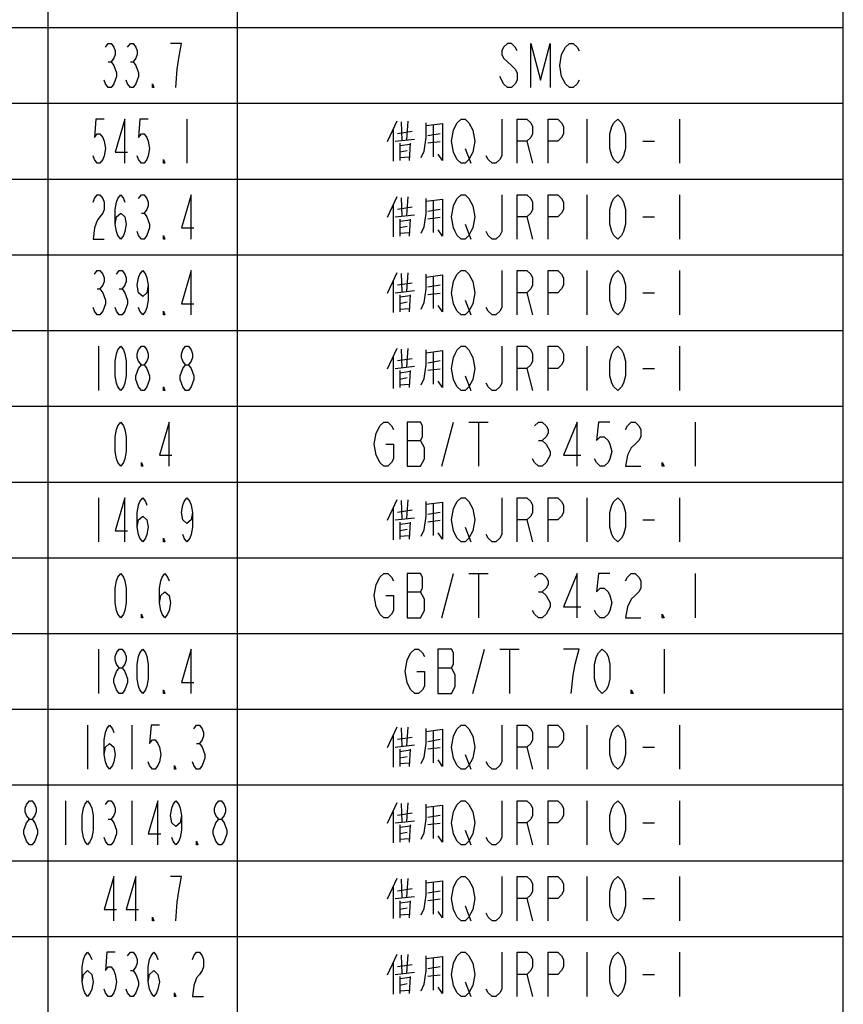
# Model space of a CAD drawing. Header units: millimetres. Extents: x 0 to 5902, y 0 to 4136.
# Tile 16 of 59: x 5568 to 5894, y 723 to 1113. Entities that reach past the tile are written whole.
import ezdxf

# ---------------------------------------------------------------- set-up
doc = ezdxf.new("R2010")
doc.units = ezdxf.units.MM
doc.header["$LTSCALE"] = 81.675
doc.layers.get('0').update_dxf_attribs({"linetype": 'CONTINUOUS'})
doc.layers.add('010008340000_DXF_TABLE', color=7, linetype='CONTINUOUS')

# ---------------------------------------------------------------- blocks, each defined once
blk = doc.blocks.new('TABLE_BL0', base_point=(5418.04, 2054.83))
at = {"layer": '010008340000_DXF_TABLE', "color": 2, "linetype": 'Continuous'}
for p, q in [((5579.17, 360.25), (5579.17, 3780.25)), ((5654.17, 330.25), (5654.17, 3780.25)), ((5894.17, 330.25), (5894.17, 3780.25)), ((4934.17, 1110.25), (5894.17, 1110.25)), ((4934.17, 1080.25), (5894.17, 1080.25)), ((4934.17, 1050.25), (5894.17, 1050.25)), ((4934.17, 1020.25), (5894.17, 1020.25)), ((4934.17, 990.25), (5894.17, 990.25)), ((4934.17, 960.25), (5894.17, 960.25)), ((4934.17, 930.25), (5894.17, 930.25)), ((4934.17, 900.25), (5894.17, 900.25)), ((4934.17, 870.25), (5894.17, 870.25)), ((4934.17, 840.25), (5894.17, 840.25)), ((4934.17, 810.25), (5894.17, 810.25)), ((4934.17, 780.25), (5894.17, 780.25)), ((4934.17, 750.25), (5894.17, 750.25))]:
    blk.add_line(p, q, dxfattribs=at)
at = {"layer": '010008340000_DXF_TABLE', "color": 5, "linetype": 'Continuous'}
for p, q in [((5603, 1096.71), (5604.09, 1096.71)), ((5611.75, 1096.71), (5612.84, 1096.71)), ((5634.17, 1074), (5634.17, 1056.5)), ((5717.29, 1073.16), (5713.5, 1064.97)), ((5719.04, 1072.88), (5719.34, 1065.54)), ((5721.67, 1073.16), (5721.09, 1065.82)), ((5792.54, 1074), (5792.54, 1056.5)), ((5829.29, 1074), (5829.29, 1056.5)), ((5715.84, 1069.77), (5715.84, 1057.35)), ((5717.59, 1068.36), (5723.42, 1069.21)), ((5728.96, 1071.46), (5735.38, 1072.31)), ((5731.88, 1059.04), (5731.88, 1071.46)), ((5716.71, 1065.25), (5724.29, 1066.1)), ((5729.54, 1067.51), (5734.5, 1068.36)), ((5734.5, 1064.97), (5729.54, 1064.41)), ((5768.81, 1065.25), (5771.11, 1056.5)), ((5814.75, 1065.25), (5819.34, 1065.25)), ((5718.46, 1064.41), (5718.46, 1057.63)), ((5718.46, 1063.56), (5722.54, 1064.13)), ((5718.46, 1061.02), (5721.38, 1061.58)), ((5722.54, 1064.41), (5722.25, 1057.63)), ((5744.31, 1062.34), (5746.61, 1056.5)), ((5718.46, 1058.76), (5722.25, 1059.04)), ((5717.29, 1043.16), (5713.5, 1034.97)), ((5719.04, 1042.88), (5719.34, 1035.54)), ((5721.67, 1043.16), (5721.09, 1035.82)), ((5728.96, 1041.46), (5735.38, 1042.31)), ((5731.88, 1029.04), (5731.88, 1041.46)), ((5792.54, 1044), (5792.54, 1026.5)), ((5829.29, 1044), (5829.29, 1026.5)), ((5715.84, 1039.77), (5715.84, 1027.35)), ((5717.59, 1038.36), (5723.42, 1039.21)), ((5729.54, 1037.51), (5734.5, 1038.36)), ((5616.12, 1036.71), (5617.22, 1036.71)), ((5716.71, 1035.25), (5724.29, 1036.1)), ((5718.46, 1034.41), (5718.46, 1027.63)), ((5718.46, 1033.56), (5722.54, 1034.13)), ((5722.54, 1034.41), (5722.25, 1027.63)), ((5734.5, 1034.97), (5729.54, 1034.41)), ((5768.81, 1035.25), (5771.11, 1026.5)), ((5814.75, 1035.25), (5819.34, 1035.25)), ((5718.46, 1031.02), (5721.38, 1031.58)), ((5744.31, 1032.34), (5746.61, 1026.5)), ((5718.46, 1028.76), (5722.25, 1029.04)), ((5792.54, 1014), (5792.54, 996.5)), ((5829.29, 1014), (5829.29, 996.5)), ((5717.29, 1013.16), (5713.5, 1004.97)), ((5719.04, 1012.88), (5719.34, 1005.54)), ((5721.67, 1013.16), (5721.09, 1005.82)), ((5728.96, 1011.46), (5735.38, 1012.31)), ((5731.88, 999.04), (5731.88, 1011.46)), ((5598.62, 1006.71), (5599.72, 1006.71)), ((5607.37, 1006.71), (5608.47, 1006.71)), ((5715.84, 1009.77), (5715.84, 997.35)), ((5717.59, 1008.36), (5723.42, 1009.21)), ((5729.54, 1007.51), (5734.5, 1008.36)), ((5716.71, 1005.25), (5724.29, 1006.1)), ((5718.46, 1004.41), (5718.46, 997.63)), ((5718.46, 1003.56), (5722.54, 1004.13)), ((5722.54, 1004.41), (5722.25, 997.63)), ((5734.5, 1004.97), (5729.54, 1004.41)), ((5744.31, 1002.34), (5746.61, 996.5)), ((5768.81, 1005.25), (5771.11, 996.5)), ((5814.75, 1005.25), (5819.34, 1005.25)), ((5718.46, 1001.02), (5721.38, 1001.59)), ((5718.46, 998.76), (5722.25, 999.04)), ((5599.17, 984), (5599.17, 966.5)), ((5717.29, 983.16), (5713.5, 974.97)), ((5719.04, 982.88), (5719.34, 975.54)), ((5721.67, 983.16), (5721.09, 975.82)), ((5792.54, 984), (5792.54, 966.5)), ((5829.29, 984), (5829.29, 966.5)), ((5715.84, 979.77), (5715.84, 967.35)), ((5717.59, 978.36), (5723.42, 979.21)), ((5728.96, 981.46), (5735.38, 982.31)), ((5731.88, 969.04), (5731.88, 981.46)), ((5716.71, 975.25), (5724.29, 976.1)), ((5729.54, 977.51), (5734.5, 978.36)), ((5768.81, 975.25), (5771.11, 966.5)), ((5814.75, 975.25), (5819.34, 975.25)), ((5718.46, 974.41), (5718.46, 967.63)), ((5718.46, 973.56), (5722.54, 974.13)), ((5718.46, 971.02), (5721.38, 971.59)), ((5722.54, 974.41), (5722.25, 967.63)), ((5734.5, 974.97), (5729.54, 974.41)), ((5744.31, 972.34), (5746.61, 966.5)), ((5718.46, 968.76), (5722.25, 969.04)), ((5735.12, 936.5), (5739.72, 954)), ((5745.84, 954), (5753.5, 954)), ((5749.67, 954), (5749.67, 936.5)), ((5835.42, 954), (5835.42, 936.5)), ((5721.34, 946.71), (5726.7, 946.71)), ((5773.4, 946.71), (5774.93, 946.71)), ((5599.17, 924), (5599.17, 906.5)), ((5717.29, 923.16), (5713.5, 914.97)), ((5719.04, 922.88), (5719.34, 915.54)), ((5721.67, 923.16), (5721.09, 915.82)), ((5728.96, 921.46), (5735.38, 922.31)), ((5731.88, 909.04), (5731.88, 921.46)), ((5792.54, 924), (5792.54, 906.5)), ((5829.29, 924), (5829.29, 906.5)), ((5715.84, 919.77), (5715.84, 907.35)), ((5717.59, 918.36), (5723.42, 919.21)), ((5729.54, 917.51), (5734.5, 918.36)), ((5716.71, 915.25), (5724.29, 916.1)), ((5718.46, 914.41), (5718.46, 907.63)), ((5718.46, 913.56), (5722.54, 914.13)), ((5722.54, 914.41), (5722.25, 907.63)), ((5734.5, 914.97), (5729.54, 914.41)), ((5768.81, 915.25), (5771.11, 906.5)), ((5814.75, 915.25), (5819.34, 915.25)), ((5718.46, 911.02), (5721.38, 911.58)), ((5718.46, 908.76), (5722.25, 909.04)), ((5744.31, 912.34), (5746.61, 906.5)), ((5735.12, 876.5), (5739.72, 894)), ((5745.84, 894), (5753.5, 894)), ((5749.67, 894), (5749.67, 876.5)), ((5835.42, 894), (5835.42, 876.5)), ((5721.34, 886.71), (5726.7, 886.71)), ((5773.4, 886.71), (5774.93, 886.71)), ((5599.17, 864), (5599.17, 846.5)), ((5747.37, 846.5), (5751.97, 864)), ((5758.09, 864), (5765.75, 864)), ((5761.92, 864), (5761.92, 846.5)), ((5823.17, 864), (5823.17, 846.5)), ((5733.59, 856.71), (5738.95, 856.71)), ((5594.79, 834), (5594.79, 816.5)), ((5612.29, 834), (5612.29, 816.5)), ((5717.29, 833.16), (5713.5, 824.97)), ((5719.04, 832.88), (5719.34, 825.54)), ((5721.67, 833.16), (5721.09, 825.82)), ((5728.96, 831.46), (5735.38, 832.31)), ((5731.88, 819.04), (5731.88, 831.46)), ((5792.54, 834), (5792.54, 816.5)), ((5829.29, 834), (5829.29, 816.5)), ((5715.84, 829.77), (5715.84, 817.35)), ((5717.59, 828.36), (5723.42, 829.21)), ((5729.54, 827.51), (5734.5, 828.36)), ((5638, 826.71), (5639.09, 826.71)), ((5716.71, 825.25), (5724.29, 826.1)), ((5718.46, 824.41), (5718.46, 817.63)), ((5718.46, 823.56), (5722.54, 824.13)), ((5722.54, 824.41), (5722.25, 817.63)), ((5734.5, 824.97), (5729.54, 824.41)), ((5768.81, 825.25), (5771.11, 816.5)), ((5814.75, 825.25), (5819.34, 825.25)), ((5718.46, 821.02), (5721.38, 821.58)), ((5718.46, 818.76), (5722.25, 819.04)), ((5744.31, 822.34), (5746.61, 816.5)), ((5586.04, 804), (5586.04, 786.5)), ((5612.29, 804), (5612.29, 786.5)), ((5792.54, 804), (5792.54, 786.5)), ((5829.29, 804), (5829.29, 786.5)), ((5717.29, 803.16), (5713.5, 794.97)), ((5715.84, 799.77), (5715.84, 787.35)), ((5719.04, 802.88), (5719.34, 795.54)), ((5721.67, 803.16), (5721.09, 795.82)), ((5728.96, 801.46), (5735.38, 802.31)), ((5731.88, 789.04), (5731.88, 801.46)), ((5603, 796.71), (5604.09, 796.71)), ((5716.71, 795.25), (5724.29, 796.1)), ((5717.59, 798.36), (5723.42, 799.21)), ((5729.54, 797.51), (5734.5, 798.36)), ((5718.46, 794.41), (5718.46, 787.63)), ((5718.46, 793.56), (5722.54, 794.13)), ((5722.54, 794.41), (5722.25, 787.63)), ((5734.5, 794.97), (5729.54, 794.41)), ((5744.31, 792.34), (5746.61, 786.5)), ((5768.81, 795.25), (5771.11, 786.5)), ((5814.75, 795.25), (5819.34, 795.25)), ((5718.46, 791.02), (5721.38, 791.58)), ((5718.46, 788.76), (5722.25, 789.04)), ((5717.29, 773.16), (5713.5, 764.97)), ((5719.04, 772.88), (5719.34, 765.54)), ((5721.67, 773.16), (5721.09, 765.82)), ((5728.96, 771.46), (5735.38, 772.31)), ((5792.54, 774), (5792.54, 756.5)), ((5829.29, 774), (5829.29, 756.5)), ((5715.84, 769.77), (5715.84, 757.35)), ((5717.59, 768.36), (5723.42, 769.21)), ((5729.54, 767.51), (5734.5, 768.36)), ((5731.88, 759.04), (5731.88, 771.46)), ((5716.71, 765.25), (5724.29, 766.1)), ((5718.46, 764.41), (5718.46, 757.63)), ((5722.54, 764.41), (5722.25, 757.63)), ((5734.5, 764.97), (5729.54, 764.41)), ((5768.81, 765.25), (5771.11, 756.5)), ((5814.75, 765.25), (5819.34, 765.25)), ((5718.46, 763.56), (5722.54, 764.13)), ((5718.46, 761.02), (5721.38, 761.58)), ((5744.31, 762.34), (5746.61, 756.5)), ((5718.46, 758.76), (5722.25, 759.04)), ((5717.29, 743.16), (5713.5, 734.97)), ((5719.04, 742.88), (5719.34, 735.54)), ((5721.67, 743.16), (5721.09, 735.82)), ((5728.96, 741.46), (5735.38, 742.31)), ((5731.88, 729.04), (5731.88, 741.46)), ((5792.54, 744), (5792.54, 726.5)), ((5829.29, 744), (5829.29, 726.5)), ((5715.84, 739.77), (5715.84, 727.35)), ((5717.59, 738.36), (5723.42, 739.21)), ((5729.54, 737.51), (5734.5, 738.36)), ((5611.75, 736.71), (5612.84, 736.71)), ((5716.71, 735.25), (5724.29, 736.1)), ((5718.46, 734.41), (5718.46, 727.63)), ((5718.46, 733.56), (5722.54, 734.13)), ((5722.54, 734.41), (5722.25, 727.63)), ((5734.5, 734.97), (5729.54, 734.41)), ((5768.81, 735.25), (5771.11, 726.5)), ((5814.75, 735.25), (5819.34, 735.25)), ((5718.46, 731.02), (5721.38, 731.58)), ((5744.31, 732.34), (5746.61, 726.5)), ((5718.46, 728.76), (5722.25, 729.04))]:
    blk.add_line(p, q, dxfattribs=at)
for points in [[(5601.9, 1102.55), (5603, 1104), (5604.09, 1104), (5605.18, 1102.55), (5605.73, 1101.09), (5605.73, 1099.63), (5605.18, 1098.17), (5604.09, 1096.71), (5605.18, 1095.25), (5605.73, 1093.8), (5606.28, 1092.34), (5606.28, 1090.88), (5605.73, 1089.42), (5605.18, 1087.96), (5604.09, 1086.5), (5603, 1086.5), (5601.9, 1087.96), (5601.36, 1089.42)], [(5610.65, 1102.55), (5611.75, 1104), (5612.84, 1104), (5613.93, 1102.55), (5614.48, 1101.09), (5614.48, 1099.63), (5613.93, 1098.17), (5612.84, 1096.71), (5613.93, 1095.25), (5614.48, 1093.8), (5615.03, 1092.34), (5615.03, 1090.88), (5614.48, 1089.42), (5613.93, 1087.96), (5612.84, 1086.5), (5611.75, 1086.5), (5610.65, 1087.96), (5610.11, 1089.42)], [(5629.79, 1086.5), (5630.34, 1093.8), (5630.89, 1098.17), (5631.43, 1101.09), (5631.98, 1104), (5627.61, 1104)], [(5764.98, 1101.09), (5764.22, 1102.55), (5762.68, 1104), (5761.15, 1104), (5759.62, 1102.55), (5758.86, 1101.09), (5758.86, 1099.63), (5759.62, 1098.17), (5761.15, 1096.71), (5762.68, 1095.25), (5764.22, 1093.8), (5764.98, 1092.34), (5764.98, 1089.42), (5764.22, 1087.96), (5762.68, 1086.5), (5761.15, 1086.5), (5759.62, 1087.96), (5758.86, 1089.42), (5758.09, 1090.88)], [(5770.34, 1086.5), (5770.34, 1104), (5774.17, 1089.42), (5778, 1104), (5778, 1086.5)], [(5789.48, 1089.42), (5788.72, 1087.96), (5787.18, 1086.5), (5785.65, 1086.5), (5784.12, 1087.96), (5783.36, 1089.42), (5782.59, 1090.88), (5781.83, 1095.25), (5782.59, 1099.63), (5783.36, 1101.09), (5784.12, 1102.55), (5785.65, 1104), (5787.18, 1104), (5788.72, 1102.55), (5789.48, 1101.09)], [(5621.04, 1086.5), (5620.5, 1086.5), (5620.5, 1087.96), (5621.04, 1086.5)], [(5601.36, 1074), (5598.08, 1074), (5597.53, 1066.71), (5598.62, 1068.17), (5599.72, 1068.17), (5600.81, 1066.71), (5601.36, 1065.25), (5601.9, 1062.34), (5601.36, 1059.42), (5600.81, 1057.96), (5599.72, 1056.5), (5598.62, 1056.5), (5597.53, 1057.96), (5596.98, 1059.42)], [(5609.56, 1056.5), (5609.56, 1074), (5605.73, 1060.88), (5610.65, 1060.88)], [(5618.86, 1074), (5615.57, 1074), (5615.03, 1066.71), (5616.12, 1068.17), (5617.22, 1068.17), (5618.31, 1066.71), (5618.86, 1065.25), (5619.4, 1062.34), (5618.86, 1059.42), (5618.31, 1057.96), (5617.22, 1056.5), (5616.12, 1056.5), (5615.03, 1057.96), (5614.48, 1059.42)], [(5726.92, 1058.76), (5728.09, 1061.3), (5728.96, 1066.67), (5728.96, 1072.59)], [(5746.61, 1059.42), (5745.84, 1057.96), (5744.31, 1056.5), (5742.78, 1056.5), (5741.25, 1057.96), (5740.48, 1059.42), (5739.72, 1060.88), (5738.95, 1065.25), (5739.72, 1069.63), (5740.48, 1071.09), (5741.25, 1072.55), (5742.78, 1074), (5744.31, 1074), (5745.84, 1072.55), (5746.61, 1071.09), (5747.37, 1069.63), (5748.14, 1065.25), (5747.37, 1060.88), (5746.61, 1059.42)], [(5758.86, 1074), (5758.86, 1059.42), (5758.09, 1057.96), (5756.56, 1056.5), (5755.03, 1056.5), (5753.5, 1057.96), (5752.73, 1059.42)], [(5764.98, 1056.5), (5764.98, 1074), (5768.81, 1074), (5770.34, 1072.55), (5771.11, 1071.09), (5771.11, 1068.17), (5770.34, 1066.71), (5768.81, 1065.25), (5764.98, 1065.25)], [(5777.23, 1056.5), (5777.23, 1074), (5781.06, 1074), (5782.59, 1072.55), (5783.36, 1071.09), (5783.36, 1068.17), (5782.59, 1066.71), (5781.06, 1065.25), (5777.23, 1065.25)], [(5804.79, 1056.5), (5803.26, 1057.96), (5802.5, 1059.42), (5801.73, 1062.34), (5801.73, 1068.17), (5802.5, 1071.09), (5803.26, 1072.55), (5804.79, 1074), (5806.33, 1072.55), (5807.09, 1071.09), (5807.86, 1068.17), (5807.86, 1062.34), (5807.09, 1059.42), (5806.33, 1057.96), (5804.79, 1056.5)], [(5735.38, 1072.31), (5735.38, 1057.63), (5733.63, 1060.17)], [(5625.42, 1056.5), (5624.87, 1056.5), (5624.87, 1057.96), (5625.42, 1056.5)], [(5596.98, 1041.09), (5597.53, 1042.55), (5598.62, 1044), (5599.72, 1044), (5600.81, 1042.55), (5601.36, 1041.09), (5601.36, 1038.17), (5600.81, 1036.71), (5599.72, 1035.25), (5598.62, 1033.8), (5597.53, 1030.88), (5596.98, 1026.5), (5601.36, 1026.5)], [(5605.73, 1032.34), (5606.28, 1035.25), (5607.92, 1036.71), (5609.56, 1035.25), (5610.11, 1032.34), (5609.56, 1029.42), (5609.01, 1027.96), (5607.92, 1026.5), (5606.83, 1027.96), (5606.28, 1029.42), (5605.73, 1032.34), (5605.73, 1038.17), (5606.28, 1041.09), (5606.83, 1042.55), (5607.92, 1044), (5609.01, 1042.55), (5609.56, 1041.09)], [(5615.03, 1042.55), (5616.12, 1044), (5617.22, 1044), (5618.31, 1042.55), (5618.86, 1041.09), (5618.86, 1039.63), (5618.31, 1038.17), (5617.22, 1036.71), (5618.31, 1035.25), (5618.86, 1033.8), (5619.4, 1032.34), (5619.4, 1030.88), (5618.86, 1029.42), (5618.31, 1027.96), (5617.22, 1026.5), (5616.12, 1026.5), (5615.03, 1027.96), (5614.48, 1029.42)], [(5635.81, 1026.5), (5635.81, 1044), (5631.98, 1030.88), (5636.9, 1030.88)], [(5726.92, 1028.76), (5728.09, 1031.3), (5728.96, 1036.67), (5728.96, 1042.59)], [(5735.38, 1042.31), (5735.38, 1027.63), (5733.63, 1030.17)], [(5746.61, 1029.42), (5745.84, 1027.96), (5744.31, 1026.5), (5742.78, 1026.5), (5741.25, 1027.96), (5740.48, 1029.42), (5739.72, 1030.88), (5738.95, 1035.25), (5739.72, 1039.63), (5740.48, 1041.09), (5741.25, 1042.55), (5742.78, 1044), (5744.31, 1044), (5745.84, 1042.55), (5746.61, 1041.09), (5747.37, 1039.63), (5748.14, 1035.25), (5747.37, 1030.88), (5746.61, 1029.42)], [(5758.86, 1044), (5758.86, 1029.42), (5758.09, 1027.96), (5756.56, 1026.5), (5755.03, 1026.5), (5753.5, 1027.96), (5752.73, 1029.42)], [(5764.98, 1026.5), (5764.98, 1044), (5768.81, 1044), (5770.34, 1042.55), (5771.11, 1041.09), (5771.11, 1038.17), (5770.34, 1036.71), (5768.81, 1035.25), (5764.98, 1035.25)], [(5777.23, 1026.5), (5777.23, 1044), (5781.06, 1044), (5782.59, 1042.55), (5783.36, 1041.09), (5783.36, 1038.17), (5782.59, 1036.71), (5781.06, 1035.25), (5777.23, 1035.25)], [(5804.79, 1026.5), (5803.26, 1027.96), (5802.5, 1029.42), (5801.73, 1032.34), (5801.73, 1038.17), (5802.5, 1041.09), (5803.26, 1042.55), (5804.79, 1044), (5806.33, 1042.55), (5807.09, 1041.09), (5807.86, 1038.17), (5807.86, 1032.34), (5807.09, 1029.42), (5806.33, 1027.96), (5804.79, 1026.5)], [(5625.42, 1026.5), (5624.87, 1026.5), (5624.87, 1027.96), (5625.42, 1026.5)], [(5597.53, 1012.55), (5598.62, 1014), (5599.72, 1014), (5600.81, 1012.55), (5601.36, 1011.09), (5601.36, 1009.63), (5600.81, 1008.17), (5599.72, 1006.71), (5600.81, 1005.25), (5601.36, 1003.8), (5601.9, 1002.34), (5601.9, 1000.88), (5601.36, 999.42), (5600.81, 997.96), (5599.72, 996.5), (5598.62, 996.5), (5597.53, 997.96), (5596.98, 999.42)], [(5606.28, 1012.55), (5607.37, 1014), (5608.47, 1014), (5609.56, 1012.55), (5610.11, 1011.09), (5610.11, 1009.63), (5609.56, 1008.17), (5608.47, 1006.71), (5609.56, 1005.25), (5610.11, 1003.8), (5610.65, 1002.34), (5610.65, 1000.88), (5610.11, 999.42), (5609.56, 997.96), (5608.47, 996.5), (5607.37, 996.5), (5606.28, 997.96), (5605.73, 999.42)], [(5618.86, 1008.17), (5618.31, 1005.25), (5616.67, 1003.8), (5615.03, 1005.25), (5614.48, 1008.17), (5615.03, 1011.09), (5615.57, 1012.55), (5616.67, 1014), (5617.76, 1012.55), (5618.31, 1011.09), (5618.86, 1008.17), (5618.86, 1002.34), (5618.31, 999.42), (5617.76, 997.96), (5616.67, 996.5), (5615.57, 997.96), (5615.03, 999.42)], [(5635.81, 996.5), (5635.81, 1014), (5631.98, 1000.88), (5636.9, 1000.88)], [(5746.61, 999.42), (5745.84, 997.96), (5744.31, 996.5), (5742.78, 996.5), (5741.25, 997.96), (5740.48, 999.42), (5739.72, 1000.88), (5738.95, 1005.25), (5739.72, 1009.63), (5740.48, 1011.09), (5741.25, 1012.55), (5742.78, 1014), (5744.31, 1014), (5745.84, 1012.55), (5746.61, 1011.09), (5747.37, 1009.63), (5748.14, 1005.25), (5747.37, 1000.88), (5746.61, 999.42)], [(5758.86, 1014), (5758.86, 999.42), (5758.09, 997.96), (5756.56, 996.5), (5755.03, 996.5), (5753.5, 997.96), (5752.73, 999.42)], [(5764.98, 996.5), (5764.98, 1014), (5768.81, 1014), (5770.34, 1012.55), (5771.11, 1011.09), (5771.11, 1008.17), (5770.34, 1006.71), (5768.81, 1005.25), (5764.98, 1005.25)], [(5777.23, 996.5), (5777.23, 1014), (5781.06, 1014), (5782.59, 1012.55), (5783.36, 1011.09), (5783.36, 1008.17), (5782.59, 1006.71), (5781.06, 1005.25), (5777.23, 1005.25)], [(5804.79, 996.5), (5803.26, 997.96), (5802.5, 999.42), (5801.73, 1002.34), (5801.73, 1008.17), (5802.5, 1011.09), (5803.26, 1012.55), (5804.79, 1014), (5806.33, 1012.55), (5807.09, 1011.09), (5807.86, 1008.17), (5807.86, 1002.34), (5807.09, 999.42), (5806.33, 997.96), (5804.79, 996.5)], [(5726.92, 998.76), (5728.09, 1001.3), (5728.96, 1006.67), (5728.96, 1012.59)], [(5735.38, 1012.31), (5735.38, 997.63), (5733.63, 1000.17)], [(5625.42, 996.5), (5624.87, 996.5), (5624.87, 997.96), (5625.42, 996.5)], [(5607.92, 966.5), (5606.83, 967.96), (5606.28, 969.42), (5605.73, 972.34), (5605.73, 978.17), (5606.28, 981.09), (5606.83, 982.55), (5607.92, 984), (5609.01, 982.55), (5609.56, 981.09), (5610.11, 978.17), (5610.11, 972.34), (5609.56, 969.42), (5609.01, 967.96), (5607.92, 966.5)], [(5616.12, 976.71), (5615.03, 978.17), (5614.48, 979.63), (5614.48, 981.09), (5615.03, 982.55), (5616.12, 984), (5617.22, 984), (5618.31, 982.55), (5618.86, 981.09), (5618.86, 979.63), (5618.31, 978.17), (5617.22, 976.71)], [(5633.62, 976.71), (5632.53, 978.17), (5631.98, 979.63), (5631.98, 981.09), (5632.53, 982.55), (5633.62, 984), (5634.72, 984), (5635.81, 982.55), (5636.36, 981.09), (5636.36, 979.63), (5635.81, 978.17), (5634.72, 976.71)], [(5746.61, 969.42), (5745.84, 967.96), (5744.31, 966.5), (5742.78, 966.5), (5741.25, 967.96), (5740.48, 969.42), (5739.72, 970.88), (5738.95, 975.25), (5739.72, 979.63), (5740.48, 981.09), (5741.25, 982.55), (5742.78, 984), (5744.31, 984), (5745.84, 982.55), (5746.61, 981.09), (5747.37, 979.63), (5748.14, 975.25), (5747.37, 970.88), (5746.61, 969.42)], [(5758.86, 984), (5758.86, 969.42), (5758.09, 967.96), (5756.56, 966.5), (5755.03, 966.5), (5753.5, 967.96), (5752.73, 969.42)], [(5764.98, 966.5), (5764.98, 984), (5768.81, 984), (5770.34, 982.55), (5771.11, 981.09), (5771.11, 978.17), (5770.34, 976.71), (5768.81, 975.25), (5764.98, 975.25)], [(5777.23, 966.5), (5777.23, 984), (5781.06, 984), (5782.59, 982.55), (5783.36, 981.09), (5783.36, 978.17), (5782.59, 976.71), (5781.06, 975.25), (5777.23, 975.25)], [(5804.79, 966.5), (5803.26, 967.96), (5802.5, 969.42), (5801.73, 972.34), (5801.73, 978.17), (5802.5, 981.09), (5803.26, 982.55), (5804.79, 984), (5806.33, 982.55), (5807.09, 981.09), (5807.86, 978.17), (5807.86, 972.34), (5807.09, 969.42), (5806.33, 967.96), (5804.79, 966.5)], [(5726.92, 968.76), (5728.09, 971.3), (5728.96, 976.67), (5728.96, 982.59)], [(5735.38, 982.31), (5735.38, 967.63), (5733.63, 970.17)], [(5616.12, 966.5), (5615.03, 967.96), (5614.48, 969.42), (5613.93, 970.88), (5613.93, 972.34), (5614.48, 973.8), (5615.03, 975.25), (5616.12, 976.71), (5617.22, 976.71), (5618.31, 975.25), (5618.86, 973.8), (5619.4, 972.34), (5619.4, 970.88), (5618.86, 969.42), (5618.31, 967.96), (5617.22, 966.5), (5616.12, 966.5)], [(5633.62, 966.5), (5632.53, 967.96), (5631.98, 969.42), (5631.43, 970.88), (5631.43, 972.34), (5631.98, 973.8), (5632.53, 975.25), (5633.62, 976.71), (5634.72, 976.71), (5635.81, 975.25), (5636.36, 973.8), (5636.9, 972.34), (5636.9, 970.88), (5636.36, 969.42), (5635.81, 967.96), (5634.72, 966.5), (5633.62, 966.5)], [(5625.42, 966.5), (5624.87, 966.5), (5624.87, 967.96), (5625.42, 966.5)], [(5607.92, 936.5), (5606.83, 937.96), (5606.28, 939.42), (5605.73, 942.34), (5605.73, 948.17), (5606.28, 951.09), (5606.83, 952.55), (5607.92, 954), (5609.01, 952.55), (5609.56, 951.09), (5610.11, 948.17), (5610.11, 942.34), (5609.56, 939.42), (5609.01, 937.96), (5607.92, 936.5)], [(5627.06, 936.5), (5627.06, 954), (5623.23, 940.88), (5628.15, 940.88)], [(5712.92, 945.25), (5715.98, 945.25), (5715.98, 939.42), (5715.22, 937.96), (5713.68, 936.5), (5712.15, 936.5), (5710.62, 937.96), (5709.86, 939.42), (5709.09, 940.88), (5708.33, 945.25), (5709.09, 949.63), (5709.86, 951.09), (5710.62, 952.55), (5712.15, 954), (5713.68, 954), (5715.22, 952.55), (5715.98, 951.09)], [(5721.34, 954), (5721.34, 936.5), (5726.7, 936.5), (5727.47, 937.96), (5728.23, 939.42), (5728.23, 943.8), (5727.47, 945.25), (5726.7, 946.71), (5727.47, 948.17), (5727.47, 952.55), (5726.7, 954), (5721.34, 954)], [(5771.87, 952.55), (5773.4, 954), (5774.93, 954), (5776.47, 952.55), (5777.23, 951.09), (5777.23, 949.63), (5776.47, 948.17), (5774.93, 946.71), (5776.47, 945.25), (5777.23, 943.8), (5778, 942.34), (5778, 940.88), (5777.23, 939.42), (5776.47, 937.96), (5774.93, 936.5), (5773.4, 936.5), (5771.87, 937.96), (5771.11, 939.42)], [(5788.72, 936.5), (5788.72, 954), (5783.36, 940.88), (5790.25, 940.88)], [(5801.73, 954), (5797.14, 954), (5796.37, 946.71), (5797.9, 948.17), (5799.43, 948.17), (5800.97, 946.71), (5801.73, 945.25), (5802.5, 942.34), (5801.73, 939.42), (5800.97, 937.96), (5799.43, 936.5), (5797.9, 936.5), (5796.37, 937.96), (5795.61, 939.42)], [(5807.86, 951.09), (5808.62, 952.55), (5810.15, 954), (5811.68, 954), (5813.22, 952.55), (5813.98, 951.09), (5813.98, 948.17), (5813.22, 946.71), (5811.68, 945.25), (5810.15, 943.8), (5808.62, 940.88), (5807.86, 936.5), (5813.98, 936.5)], [(5616.67, 936.5), (5616.12, 936.5), (5616.12, 937.96), (5616.67, 936.5)], [(5823.17, 936.5), (5822.4, 936.5), (5822.4, 937.96), (5823.17, 936.5)], [(5609.56, 906.5), (5609.56, 924), (5605.73, 910.88), (5610.65, 910.88)], [(5614.48, 912.34), (5615.03, 915.25), (5616.67, 916.71), (5618.31, 915.25), (5618.86, 912.34), (5618.31, 909.42), (5617.76, 907.96), (5616.67, 906.5), (5615.57, 907.96), (5615.03, 909.42), (5614.48, 912.34), (5614.48, 918.17), (5615.03, 921.09), (5615.57, 922.55), (5616.67, 924), (5617.76, 922.55), (5618.31, 921.09)], [(5636.36, 918.17), (5635.81, 915.25), (5634.17, 913.8), (5632.53, 915.25), (5631.98, 918.17), (5632.53, 921.09), (5633.08, 922.55), (5634.17, 924), (5635.26, 922.55), (5635.81, 921.09), (5636.36, 918.17), (5636.36, 912.34), (5635.81, 909.42), (5635.26, 907.96), (5634.17, 906.5), (5633.08, 907.96), (5632.53, 909.42)], [(5726.92, 908.76), (5728.09, 911.3), (5728.96, 916.67), (5728.96, 922.59)], [(5735.38, 922.31), (5735.38, 907.63), (5733.63, 910.17)], [(5746.61, 909.42), (5745.84, 907.96), (5744.31, 906.5), (5742.78, 906.5), (5741.25, 907.96), (5740.48, 909.42), (5739.72, 910.88), (5738.95, 915.25), (5739.72, 919.63), (5740.48, 921.09), (5741.25, 922.55), (5742.78, 924), (5744.31, 924), (5745.84, 922.55), (5746.61, 921.09), (5747.37, 919.63), (5748.14, 915.25), (5747.37, 910.88), (5746.61, 909.42)], [(5758.86, 924), (5758.86, 909.42), (5758.09, 907.96), (5756.56, 906.5), (5755.03, 906.5), (5753.5, 907.96), (5752.73, 909.42)], [(5764.98, 906.5), (5764.98, 924), (5768.81, 924), (5770.34, 922.55), (5771.11, 921.09), (5771.11, 918.17), (5770.34, 916.71), (5768.81, 915.25), (5764.98, 915.25)], [(5777.23, 906.5), (5777.23, 924), (5781.06, 924), (5782.59, 922.55), (5783.36, 921.09), (5783.36, 918.17), (5782.59, 916.71), (5781.06, 915.25), (5777.23, 915.25)], [(5804.79, 906.5), (5803.26, 907.96), (5802.5, 909.42), (5801.73, 912.34), (5801.73, 918.17), (5802.5, 921.09), (5803.26, 922.55), (5804.79, 924), (5806.33, 922.55), (5807.09, 921.09), (5807.86, 918.17), (5807.86, 912.34), (5807.09, 909.42), (5806.33, 907.96), (5804.79, 906.5)], [(5625.42, 906.5), (5624.87, 906.5), (5624.87, 907.96), (5625.42, 906.5)], [(5607.92, 876.5), (5606.83, 877.96), (5606.28, 879.42), (5605.73, 882.34), (5605.73, 888.17), (5606.28, 891.09), (5606.83, 892.55), (5607.92, 894), (5609.01, 892.55), (5609.56, 891.09), (5610.11, 888.17), (5610.11, 882.34), (5609.56, 879.42), (5609.01, 877.96), (5607.92, 876.5)], [(5623.23, 882.34), (5623.78, 885.25), (5625.42, 886.71), (5627.06, 885.25), (5627.61, 882.34), (5627.06, 879.42), (5626.51, 877.96), (5625.42, 876.5), (5624.33, 877.96), (5623.78, 879.42), (5623.23, 882.34), (5623.23, 888.17), (5623.78, 891.09), (5624.33, 892.55), (5625.42, 894), (5626.51, 892.55), (5627.06, 891.09)], [(5712.92, 885.25), (5715.98, 885.25), (5715.98, 879.42), (5715.22, 877.96), (5713.68, 876.5), (5712.15, 876.5), (5710.62, 877.96), (5709.86, 879.42), (5709.09, 880.88), (5708.33, 885.25), (5709.09, 889.63), (5709.86, 891.09), (5710.62, 892.55), (5712.15, 894), (5713.68, 894), (5715.22, 892.55), (5715.98, 891.09)], [(5721.34, 894), (5721.34, 876.5), (5726.7, 876.5), (5727.47, 877.96), (5728.23, 879.42), (5728.23, 883.8), (5727.47, 885.25), (5726.7, 886.71), (5727.47, 888.17), (5727.47, 892.55), (5726.7, 894), (5721.34, 894)], [(5771.87, 892.55), (5773.4, 894), (5774.93, 894), (5776.47, 892.55), (5777.23, 891.09), (5777.23, 889.63), (5776.47, 888.17), (5774.93, 886.71), (5776.47, 885.25), (5777.23, 883.8), (5778, 882.34), (5778, 880.88), (5777.23, 879.42), (5776.47, 877.96), (5774.93, 876.5), (5773.4, 876.5), (5771.87, 877.96), (5771.11, 879.42)], [(5788.72, 876.5), (5788.72, 894), (5783.36, 880.88), (5790.25, 880.88)], [(5801.73, 894), (5797.14, 894), (5796.37, 886.71), (5797.9, 888.17), (5799.43, 888.17), (5800.97, 886.71), (5801.73, 885.25), (5802.5, 882.34), (5801.73, 879.42), (5800.97, 877.96), (5799.43, 876.5), (5797.9, 876.5), (5796.37, 877.96), (5795.61, 879.42)], [(5807.86, 891.09), (5808.62, 892.55), (5810.15, 894), (5811.68, 894), (5813.22, 892.55), (5813.98, 891.09), (5813.98, 888.17), (5813.22, 886.71), (5811.68, 885.25), (5810.15, 883.8), (5808.62, 880.88), (5807.86, 876.5), (5813.98, 876.5)], [(5616.67, 876.5), (5616.12, 876.5), (5616.12, 877.96), (5616.67, 876.5)], [(5823.17, 876.5), (5822.4, 876.5), (5822.4, 877.96), (5823.17, 876.5)], [(5607.37, 856.71), (5606.28, 858.17), (5605.73, 859.63), (5605.73, 861.09), (5606.28, 862.55), (5607.37, 864), (5608.47, 864), (5609.56, 862.55), (5610.11, 861.09), (5610.11, 859.63), (5609.56, 858.17), (5608.47, 856.71)], [(5616.67, 846.5), (5615.57, 847.96), (5615.03, 849.42), (5614.48, 852.34), (5614.48, 858.17), (5615.03, 861.09), (5615.57, 862.55), (5616.67, 864), (5617.76, 862.55), (5618.31, 861.09), (5618.86, 858.17), (5618.86, 852.34), (5618.31, 849.42), (5617.76, 847.96), (5616.67, 846.5)], [(5635.81, 846.5), (5635.81, 864), (5631.98, 850.88), (5636.9, 850.88)], [(5725.17, 855.25), (5728.23, 855.25), (5728.23, 849.42), (5727.47, 847.96), (5725.93, 846.5), (5724.4, 846.5), (5722.87, 847.96), (5722.11, 849.42), (5721.34, 850.88), (5720.58, 855.25), (5721.34, 859.63), (5722.11, 861.09), (5722.87, 862.55), (5724.4, 864), (5725.93, 864), (5727.47, 862.55), (5728.23, 861.09)], [(5733.59, 864), (5733.59, 846.5), (5738.95, 846.5), (5739.72, 847.96), (5740.48, 849.42), (5740.48, 853.8), (5739.72, 855.25), (5738.95, 856.71), (5739.72, 858.17), (5739.72, 862.55), (5738.95, 864), (5733.59, 864)], [(5786.42, 846.5), (5787.18, 853.8), (5787.95, 858.17), (5788.72, 861.09), (5789.48, 864), (5783.36, 864)], [(5798.67, 846.5), (5797.14, 847.96), (5796.37, 849.42), (5795.61, 852.34), (5795.61, 858.17), (5796.37, 861.09), (5797.14, 862.55), (5798.67, 864), (5800.2, 862.55), (5800.97, 861.09), (5801.73, 858.17), (5801.73, 852.34), (5800.97, 849.42), (5800.2, 847.96), (5798.67, 846.5)], [(5607.37, 846.5), (5606.28, 847.96), (5605.73, 849.42), (5605.18, 850.88), (5605.18, 852.34), (5605.73, 853.8), (5606.28, 855.25), (5607.37, 856.71), (5608.47, 856.71), (5609.56, 855.25), (5610.11, 853.8), (5610.65, 852.34), (5610.65, 850.88), (5610.11, 849.42), (5609.56, 847.96), (5608.47, 846.5), (5607.37, 846.5)], [(5625.42, 846.5), (5624.87, 846.5), (5624.87, 847.96), (5625.42, 846.5)], [(5810.92, 846.5), (5810.15, 846.5), (5810.15, 847.96), (5810.92, 846.5)], [(5601.36, 822.34), (5601.9, 825.25), (5603.54, 826.71), (5605.18, 825.25), (5605.73, 822.34), (5605.18, 819.42), (5604.64, 817.96), (5603.54, 816.5), (5602.45, 817.96), (5601.9, 819.42), (5601.36, 822.34), (5601.36, 828.17), (5601.9, 831.09), (5602.45, 832.55), (5603.54, 834), (5604.64, 832.55), (5605.18, 831.09)], [(5623.23, 834), (5619.95, 834), (5619.4, 826.71), (5620.5, 828.17), (5621.59, 828.17), (5622.68, 826.71), (5623.23, 825.25), (5623.78, 822.34), (5623.23, 819.42), (5622.68, 817.96), (5621.59, 816.5), (5620.5, 816.5), (5619.4, 817.96), (5618.86, 819.42)], [(5636.9, 832.55), (5638, 834), (5639.09, 834), (5640.18, 832.55), (5640.73, 831.09), (5640.73, 829.63), (5640.18, 828.17), (5639.09, 826.71), (5640.18, 825.25), (5640.73, 823.8), (5641.28, 822.34), (5641.28, 820.88), (5640.73, 819.42), (5640.18, 817.96), (5639.09, 816.5), (5638, 816.5), (5636.9, 817.96), (5636.36, 819.42)], [(5726.92, 818.76), (5728.09, 821.3), (5728.96, 826.67), (5728.96, 832.59)], [(5735.38, 832.31), (5735.38, 817.63), (5733.63, 820.17)], [(5746.61, 819.42), (5745.84, 817.96), (5744.31, 816.5), (5742.78, 816.5), (5741.25, 817.96), (5740.48, 819.42), (5739.72, 820.88), (5738.95, 825.25), (5739.72, 829.63), (5740.48, 831.09), (5741.25, 832.55), (5742.78, 834), (5744.31, 834), (5745.84, 832.55), (5746.61, 831.09), (5747.37, 829.63), (5748.14, 825.25), (5747.37, 820.88), (5746.61, 819.42)], [(5758.86, 834), (5758.86, 819.42), (5758.09, 817.96), (5756.56, 816.5), (5755.03, 816.5), (5753.5, 817.96), (5752.73, 819.42)], [(5764.98, 816.5), (5764.98, 834), (5768.81, 834), (5770.34, 832.55), (5771.11, 831.09), (5771.11, 828.17), (5770.34, 826.71), (5768.81, 825.25), (5764.98, 825.25)], [(5777.23, 816.5), (5777.23, 834), (5781.06, 834), (5782.59, 832.55), (5783.36, 831.09), (5783.36, 828.17), (5782.59, 826.71), (5781.06, 825.25), (5777.23, 825.25)], [(5804.79, 816.5), (5803.26, 817.96), (5802.5, 819.42), (5801.73, 822.34), (5801.73, 828.17), (5802.5, 831.09), (5803.26, 832.55), (5804.79, 834), (5806.33, 832.55), (5807.09, 831.09), (5807.86, 828.17), (5807.86, 822.34), (5807.09, 819.42), (5806.33, 817.96), (5804.79, 816.5)], [(5629.79, 816.5), (5629.25, 816.5), (5629.25, 817.96), (5629.79, 816.5)], [(5571.75, 796.71), (5570.65, 798.17), (5570.11, 799.63), (5570.11, 801.09), (5570.65, 802.55), (5571.75, 804), (5572.84, 804), (5573.93, 802.55), (5574.48, 801.09), (5574.48, 799.63), (5573.93, 798.17), (5572.84, 796.71)], [(5594.79, 786.5), (5593.7, 787.96), (5593.15, 789.42), (5592.61, 792.34), (5592.61, 798.17), (5593.15, 801.09), (5593.7, 802.55), (5594.79, 804), (5595.89, 802.55), (5596.43, 801.09), (5596.98, 798.17), (5596.98, 792.34), (5596.43, 789.42), (5595.89, 787.96), (5594.79, 786.5)], [(5601.9, 802.55), (5603, 804), (5604.09, 804), (5605.18, 802.55), (5605.73, 801.09), (5605.73, 799.63), (5605.18, 798.17), (5604.09, 796.71), (5605.18, 795.25), (5605.73, 793.8), (5606.28, 792.34), (5606.28, 790.88), (5605.73, 789.42), (5605.18, 787.96), (5604.09, 786.5), (5603, 786.5), (5601.9, 787.96), (5601.36, 789.42)], [(5622.68, 786.5), (5622.68, 804), (5618.86, 790.88), (5623.78, 790.88)], [(5631.98, 798.17), (5631.43, 795.25), (5629.79, 793.8), (5628.15, 795.25), (5627.61, 798.17), (5628.15, 801.09), (5628.7, 802.55), (5629.79, 804), (5630.89, 802.55), (5631.43, 801.09), (5631.98, 798.17), (5631.98, 792.34), (5631.43, 789.42), (5630.89, 787.96), (5629.79, 786.5), (5628.7, 787.96), (5628.15, 789.42)], [(5646.75, 796.71), (5645.65, 798.17), (5645.11, 799.63), (5645.11, 801.09), (5645.65, 802.55), (5646.75, 804), (5647.84, 804), (5648.93, 802.55), (5649.48, 801.09), (5649.48, 799.63), (5648.93, 798.17), (5647.84, 796.71)], [(5746.61, 789.42), (5745.84, 787.96), (5744.31, 786.5), (5742.78, 786.5), (5741.25, 787.96), (5740.48, 789.42), (5739.72, 790.88), (5738.95, 795.25), (5739.72, 799.63), (5740.48, 801.09), (5741.25, 802.55), (5742.78, 804), (5744.31, 804), (5745.84, 802.55), (5746.61, 801.09), (5747.37, 799.63), (5748.14, 795.25), (5747.37, 790.88), (5746.61, 789.42)], [(5758.86, 804), (5758.86, 789.42), (5758.09, 787.96), (5756.56, 786.5), (5755.03, 786.5), (5753.5, 787.96), (5752.73, 789.42)], [(5764.98, 786.5), (5764.98, 804), (5768.81, 804), (5770.34, 802.55), (5771.11, 801.09), (5771.11, 798.17), (5770.34, 796.71), (5768.81, 795.25), (5764.98, 795.25)], [(5777.23, 786.5), (5777.23, 804), (5781.06, 804), (5782.59, 802.55), (5783.36, 801.09), (5783.36, 798.17), (5782.59, 796.71), (5781.06, 795.25), (5777.23, 795.25)], [(5804.79, 786.5), (5803.26, 787.96), (5802.5, 789.42), (5801.73, 792.34), (5801.73, 798.17), (5802.5, 801.09), (5803.26, 802.55), (5804.79, 804), (5806.33, 802.55), (5807.09, 801.09), (5807.86, 798.17), (5807.86, 792.34), (5807.09, 789.42), (5806.33, 787.96), (5804.79, 786.5)], [(5726.92, 788.76), (5728.09, 791.3), (5728.96, 796.67), (5728.96, 802.59)], [(5735.38, 802.31), (5735.38, 787.63), (5733.63, 790.17)], [(5571.75, 786.5), (5570.65, 787.96), (5570.11, 789.42), (5569.56, 790.88), (5569.56, 792.34), (5570.11, 793.8), (5570.65, 795.25), (5571.75, 796.71), (5572.84, 796.71), (5573.93, 795.25), (5574.48, 793.8), (5575.03, 792.34), (5575.03, 790.88), (5574.48, 789.42), (5573.93, 787.96), (5572.84, 786.5), (5571.75, 786.5)], [(5646.75, 786.5), (5645.65, 787.96), (5645.11, 789.42), (5644.56, 790.88), (5644.56, 792.34), (5645.11, 793.8), (5645.65, 795.25), (5646.75, 796.71), (5647.84, 796.71), (5648.93, 795.25), (5649.48, 793.8), (5650.03, 792.34), (5650.03, 790.88), (5649.48, 789.42), (5648.93, 787.96), (5647.84, 786.5), (5646.75, 786.5)], [(5638.54, 786.5), (5638, 786.5), (5638, 787.96), (5638.54, 786.5)], [(5605.18, 756.5), (5605.18, 774), (5601.36, 760.88), (5606.28, 760.88)], [(5613.93, 756.5), (5613.93, 774), (5610.11, 760.88), (5615.03, 760.88)], [(5629.79, 756.5), (5630.34, 763.8), (5630.89, 768.17), (5631.43, 771.09), (5631.98, 774), (5627.61, 774)], [(5726.92, 758.76), (5728.09, 761.3), (5728.96, 766.67), (5728.96, 772.59)], [(5735.38, 772.31), (5735.38, 757.63), (5733.63, 760.17)], [(5746.61, 759.42), (5745.84, 757.96), (5744.31, 756.5), (5742.78, 756.5), (5741.25, 757.96), (5740.48, 759.42), (5739.72, 760.88), (5738.95, 765.25), (5739.72, 769.63), (5740.48, 771.09), (5741.25, 772.55), (5742.78, 774), (5744.31, 774), (5745.84, 772.55), (5746.61, 771.09), (5747.37, 769.63), (5748.14, 765.25), (5747.37, 760.88), (5746.61, 759.42)], [(5758.86, 774), (5758.86, 759.42), (5758.09, 757.96), (5756.56, 756.5), (5755.03, 756.5), (5753.5, 757.96), (5752.73, 759.42)], [(5764.98, 756.5), (5764.98, 774), (5768.81, 774), (5770.34, 772.55), (5771.11, 771.09), (5771.11, 768.17), (5770.34, 766.71), (5768.81, 765.25), (5764.98, 765.25)], [(5777.23, 756.5), (5777.23, 774), (5781.06, 774), (5782.59, 772.55), (5783.36, 771.09), (5783.36, 768.17), (5782.59, 766.71), (5781.06, 765.25), (5777.23, 765.25)], [(5804.79, 756.5), (5803.26, 757.96), (5802.5, 759.42), (5801.73, 762.34), (5801.73, 768.17), (5802.5, 771.09), (5803.26, 772.55), (5804.79, 774), (5806.33, 772.55), (5807.09, 771.09), (5807.86, 768.17), (5807.86, 762.34), (5807.09, 759.42), (5806.33, 757.96), (5804.79, 756.5)], [(5621.04, 756.5), (5620.5, 756.5), (5620.5, 757.96), (5621.04, 756.5)], [(5592.61, 732.34), (5593.15, 735.25), (5594.79, 736.71), (5596.43, 735.25), (5596.98, 732.34), (5596.43, 729.42), (5595.89, 727.96), (5594.79, 726.5), (5593.7, 727.96), (5593.15, 729.42), (5592.61, 732.34), (5592.61, 738.17), (5593.15, 741.09), (5593.7, 742.55), (5594.79, 744), (5595.89, 742.55), (5596.43, 741.09)], [(5605.73, 744), (5602.45, 744), (5601.9, 736.71), (5603, 738.17), (5604.09, 738.17), (5605.18, 736.71), (5605.73, 735.25), (5606.28, 732.34), (5605.73, 729.42), (5605.18, 727.96), (5604.09, 726.5), (5603, 726.5), (5601.9, 727.96), (5601.36, 729.42)], [(5610.65, 742.55), (5611.75, 744), (5612.84, 744), (5613.93, 742.55), (5614.48, 741.09), (5614.48, 739.63), (5613.93, 738.17), (5612.84, 736.71), (5613.93, 735.25), (5614.48, 733.8), (5615.03, 732.34), (5615.03, 730.88), (5614.48, 729.42), (5613.93, 727.96), (5612.84, 726.5), (5611.75, 726.5), (5610.65, 727.96), (5610.11, 729.42)], [(5618.86, 732.34), (5619.4, 735.25), (5621.04, 736.71), (5622.68, 735.25), (5623.23, 732.34), (5622.68, 729.42), (5622.14, 727.96), (5621.04, 726.5), (5619.95, 727.96), (5619.4, 729.42), (5618.86, 732.34), (5618.86, 738.17), (5619.4, 741.09), (5619.95, 742.55), (5621.04, 744), (5622.14, 742.55), (5622.68, 741.09)], [(5636.36, 741.09), (5636.9, 742.55), (5638, 744), (5639.09, 744), (5640.18, 742.55), (5640.73, 741.09), (5640.73, 738.17), (5640.18, 736.71), (5639.09, 735.25), (5638, 733.8), (5636.9, 730.88), (5636.36, 726.5), (5640.73, 726.5)], [(5726.92, 728.76), (5728.09, 731.3), (5728.96, 736.67), (5728.96, 742.59)], [(5735.38, 742.31), (5735.38, 727.63), (5733.63, 730.17)], [(5746.61, 729.42), (5745.84, 727.96), (5744.31, 726.5), (5742.78, 726.5), (5741.25, 727.96), (5740.48, 729.42), (5739.72, 730.88), (5738.95, 735.25), (5739.72, 739.63), (5740.48, 741.09), (5741.25, 742.55), (5742.78, 744), (5744.31, 744), (5745.84, 742.55), (5746.61, 741.09), (5747.37, 739.63), (5748.14, 735.25), (5747.37, 730.88), (5746.61, 729.42)], [(5758.86, 744), (5758.86, 729.42), (5758.09, 727.96), (5756.56, 726.5), (5755.03, 726.5), (5753.5, 727.96), (5752.73, 729.42)], [(5764.98, 726.5), (5764.98, 744), (5768.81, 744), (5770.34, 742.55), (5771.11, 741.09), (5771.11, 738.17), (5770.34, 736.71), (5768.81, 735.25), (5764.98, 735.25)], [(5777.23, 726.5), (5777.23, 744), (5781.06, 744), (5782.59, 742.55), (5783.36, 741.09), (5783.36, 738.17), (5782.59, 736.71), (5781.06, 735.25), (5777.23, 735.25)], [(5804.79, 726.5), (5803.26, 727.96), (5802.5, 729.42), (5801.73, 732.34), (5801.73, 738.17), (5802.5, 741.09), (5803.26, 742.55), (5804.79, 744), (5806.33, 742.55), (5807.09, 741.09), (5807.86, 738.17), (5807.86, 732.34), (5807.09, 729.42), (5806.33, 727.96), (5804.79, 726.5)], [(5629.79, 726.5), (5629.25, 726.5), (5629.25, 727.96), (5629.79, 726.5)]]:
    blk.add_lwpolyline(points, dxfattribs=at)

msp = doc.modelspace()

# ---------------------------------------------------------------- block references
msp.add_blockref('TABLE_BL0', (5418.044, 2054.831))

doc.saveas('drawing.dxf')
